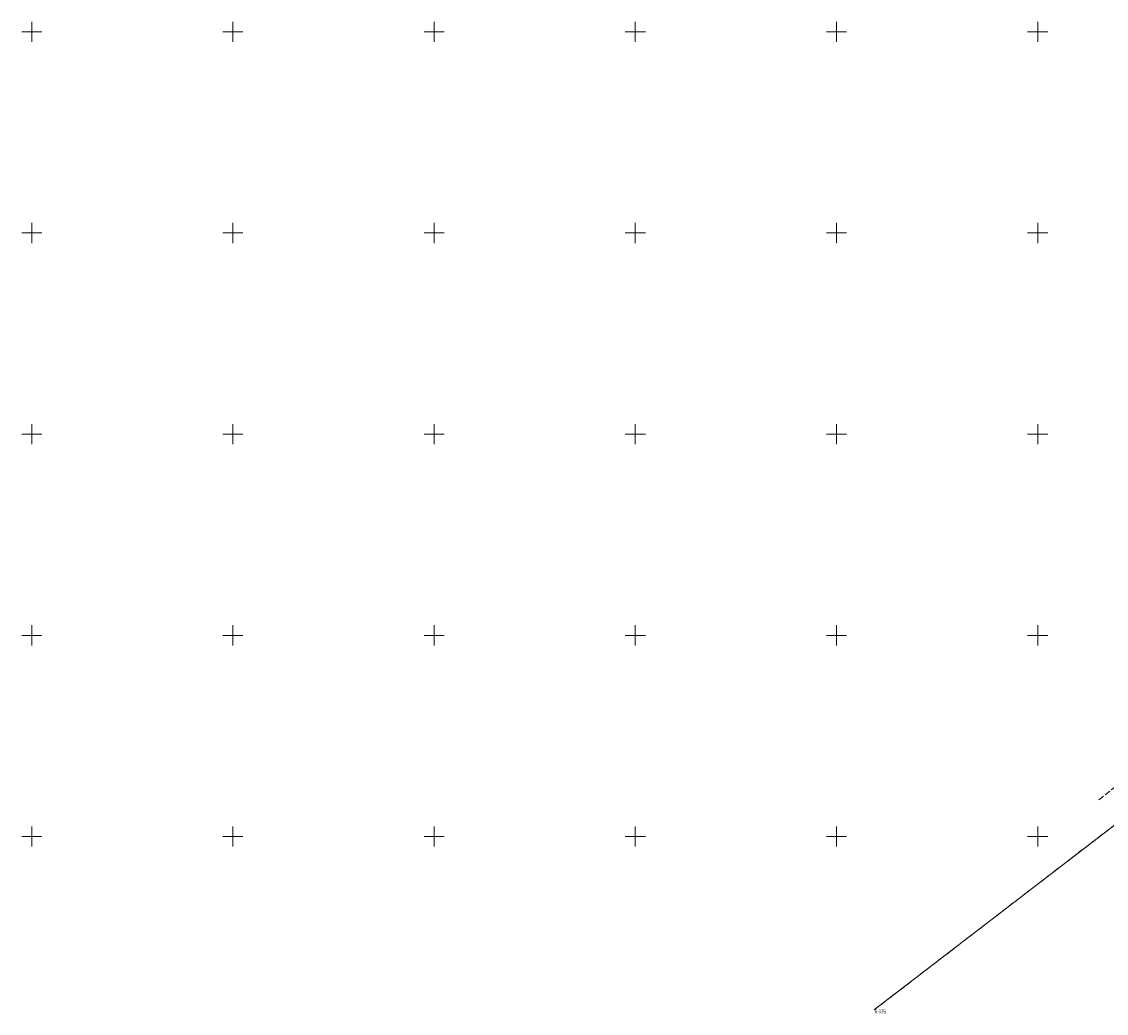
# Model space of a CAD drawing. Header units: metres. Extents: x 7446797 to 7447602, y 5789497 to 5790002.
# Tile 2 of 68: x 7446797 to 7447067, y 5789756 to 5790002. Entities that reach past the tile are written whole.
import ezdxf
from ezdxf.xclip import XClip

# ---------------------------------------------------------------- set-up
doc = ezdxf.new("R2010")
doc.units = ezdxf.units.M
doc.header["$MEASUREMENT"] = 0
doc.header["$XCLIPFRAME"] = 0
for name, pattern in [('2_KTJZ01', [2, 1.5, -0.5]), ('GUK', [2, 1.5, -0.5]), ('GUZ', [1, 0.5, -0.5])]:
    doc.linetypes.add(name, pattern=pattern)
doc.layers.add('700-L Mapa 1_500 dwg', color=7, linetype='Continuous')
for name, color, linetype, lineweight in [('ex_02_DXF_MZ_9_Dzialki7', 9, 'Continuous', 18), ('ex_02_DXF_MZ_9_Kontury3', 9, 'Continuous', 18), ('ex_02_DXF_MZ_9_KTJZ_L_07', 9, 'Continuous', 18), ('ex_02_DXF_MZ_9_Numery_punktow7', 9, 'Continuous', 18), ('ex_02_DXF_MZ_9_Podzial_sekcyjny_krzyze7', 9, 'Continuous', 18), ('ex_02_DXF_MZ_9_Punkty7', 9, 'Continuous', 18), ('ex_02_DXF_MZ_9_Uzytki3', 9, 'Continuous', 18)]:
    doc.layers.add(name, color=color, linetype=linetype, lineweight=lineweight)
doc.styles.add('STYL_AUTOMATYCZNY_1', font='Arial.ttf', dxfattribs={"width": 0.7})

# ---------------------------------------------------------------- blocks, each defined once
blk = doc.blocks.new('Rysunek_1_9', base_point=(7447200, 5789750, -0.87))
at = {"layer": 'ex_02_DXF_MZ_9_Dzialki7', "color": 9, "linetype": 'Continuous', "lineweight": 18}
blk.add_line((7447009.44, 5789756.98, -0.87), (7447184.64, 5789891.69, -0.87), dxfattribs=at)
at = {"layer": 'ex_02_DXF_MZ_9_Kontury3', "color": 9, "linetype": 'GUK', "lineweight": 18}
blk.add_line((7447009.44, 5789756.98, -0.87), (7447184.64, 5789891.69, -0.87), dxfattribs=at)
at = {"layer": 'ex_02_DXF_MZ_9_KTJZ_L_07', "color": 9, "linetype": '2_KTJZ01', "lineweight": 18}
blk.add_line((7447065.16, 5789809.12, -0.87), (7447115.29, 5789848.56, -0.87), dxfattribs=at)
at = {"layer": 'ex_02_DXF_MZ_9_Podzial_sekcyjny_krzyze7', "color": 9, "linetype": 'Continuous', "lineweight": 18}
for p, q in [((7446800, 5789997.5, -0.87), (7446800, 5790002.5, -0.87)), ((7446850, 5789997.5, -0.87), (7446850, 5790002.5, -0.87)), ((7446900, 5789997.5, -0.87), (7446900, 5790002.5, -0.87)), ((7446950, 5789997.5, -0.87), (7446950, 5790002.5, -0.87)), ((7447000, 5789997.5, -0.87), (7447000, 5790002.5, -0.87)), ((7447050, 5789997.5, -0.87), (7447050, 5790002.5, -0.87)), ((7446797.5, 5790000, -0.87), (7446802.5, 5790000, -0.87)), ((7446847.5, 5790000, -0.87), (7446852.5, 5790000, -0.87)), ((7446897.5, 5790000, -0.87), (7446902.5, 5790000, -0.87)), ((7446947.5, 5790000, -0.87), (7446952.5, 5790000, -0.87)), ((7446997.5, 5790000, -0.87), (7447002.5, 5790000, -0.87)), ((7447047.5, 5790000, -0.87), (7447052.5, 5790000, -0.87)), ((7446800, 5789947.5, -0.87), (7446800, 5789952.5, -0.87)), ((7446850, 5789947.5, -0.87), (7446850, 5789952.5, -0.87)), ((7446900, 5789947.5, -0.87), (7446900, 5789952.5, -0.87)), ((7446950, 5789947.5, -0.87), (7446950, 5789952.5, -0.87)), ((7447000, 5789947.5, -0.87), (7447000, 5789952.5, -0.87)), ((7447050, 5789947.5, -0.87), (7447050, 5789952.5, -0.87)), ((7446797.5, 5789950, -0.87), (7446802.5, 5789950, -0.87)), ((7446847.5, 5789950, -0.87), (7446852.5, 5789950, -0.87)), ((7446897.5, 5789950, -0.87), (7446902.5, 5789950, -0.87)), ((7446947.5, 5789950, -0.87), (7446952.5, 5789950, -0.87)), ((7446997.5, 5789950, -0.87), (7447002.5, 5789950, -0.87)), ((7447047.5, 5789950, -0.87), (7447052.5, 5789950, -0.87)), ((7446800, 5789897.5, -0.87), (7446800, 5789902.5, -0.87)), ((7446850, 5789897.5, -0.87), (7446850, 5789902.5, -0.87)), ((7446900, 5789897.5, -0.87), (7446900, 5789902.5, -0.87)), ((7446950, 5789897.5, -0.87), (7446950, 5789902.5, -0.87)), ((7447000, 5789897.5, -0.87), (7447000, 5789902.5, -0.87)), ((7447050, 5789897.5, -0.87), (7447050, 5789902.5, -0.87)), ((7446797.5, 5789900, -0.87), (7446802.5, 5789900, -0.87)), ((7446847.5, 5789900, -0.87), (7446852.5, 5789900, -0.87)), ((7446897.5, 5789900, -0.87), (7446902.5, 5789900, -0.87)), ((7446947.5, 5789900, -0.87), (7446952.5, 5789900, -0.87)), ((7446997.5, 5789900, -0.87), (7447002.5, 5789900, -0.87)), ((7447047.5, 5789900, -0.87), (7447052.5, 5789900, -0.87)), ((7446800, 5789847.5, -0.87), (7446800, 5789852.5, -0.87)), ((7446850, 5789847.5, -0.87), (7446850, 5789852.5, -0.87)), ((7446900, 5789847.5, -0.87), (7446900, 5789852.5, -0.87)), ((7446950, 5789847.5, -0.87), (7446950, 5789852.5, -0.87)), ((7447000, 5789847.5, -0.87), (7447000, 5789852.5, -0.87)), ((7447050, 5789847.5, -0.87), (7447050, 5789852.5, -0.87)), ((7446797.5, 5789850, -0.87), (7446802.5, 5789850, -0.87)), ((7446847.5, 5789850, -0.87), (7446852.5, 5789850, -0.87)), ((7446897.5, 5789850, -0.87), (7446902.5, 5789850, -0.87)), ((7446947.5, 5789850, -0.87), (7446952.5, 5789850, -0.87)), ((7446997.5, 5789850, -0.87), (7447002.5, 5789850, -0.87)), ((7447047.5, 5789850, -0.87), (7447052.5, 5789850, -0.87)), ((7446800, 5789797.5, -0.87), (7446800, 5789802.5, -0.87)), ((7446850, 5789797.5, -0.87), (7446850, 5789802.5, -0.87)), ((7446900, 5789797.5, -0.87), (7446900, 5789802.5, -0.87)), ((7446950, 5789797.5, -0.87), (7446950, 5789802.5, -0.87)), ((7447000, 5789797.5, -0.87), (7447000, 5789802.5, -0.87)), ((7447050, 5789797.5, -0.87), (7447050, 5789802.5, -0.87)), ((7446797.5, 5789800, -0.87), (7446802.5, 5789800, -0.87)), ((7446847.5, 5789800, -0.87), (7446852.5, 5789800, -0.87)), ((7446897.5, 5789800, -0.87), (7446902.5, 5789800, -0.87)), ((7446947.5, 5789800, -0.87), (7446952.5, 5789800, -0.87)), ((7446997.5, 5789800, -0.87), (7447002.5, 5789800, -0.87)), ((7447047.5, 5789800, -0.87), (7447052.5, 5789800, -0.87))]:
    blk.add_line(p, q, dxfattribs=at)
at = {"layer": 'ex_02_DXF_MZ_9_Punkty7', "color": 9, "linetype": 'Continuous', "lineweight": 18}
blk.add_circle((7447009.44, 5789756.98, -0.87), 0.045, dxfattribs=at)
at = {"layer": 'ex_02_DXF_MZ_9_Uzytki3', "color": 9, "linetype": 'GUZ', "lineweight": 18}
blk.add_line((7447009.44, 5789756.98, -0.87), (7447184.64, 5789891.69, -0.87), dxfattribs=at)
at = {"layer": 'ex_02_DXF_MZ_9_Numery_punktow7', "color": 9, "linetype": 'Continuous', "lineweight": 18, "insert": (7447009.47, 5789756.98, -0.87), "char_height": 0.9, "attachment_point": 1, "style": 'STYL_AUTOMATYCZNY_1'}
blk.add_mtext('\\A1;{\\pql;\\fArial|b0|i0|c238|p0;\\W0.700000;6-375}', dxfattribs=at)

msp = doc.modelspace()

# ---------------------------------------------------------------- block references
at = {"layer": '700-L Mapa 1_500 dwg', "color": 52, "linetype": 'Continuous', "lineweight": 25}
ref = msp.add_blockref('Rysunek_1_9', (7447200, 5789750, -0.867), dxfattribs=at)
XClip(ref).set_block_clipping_path([(7446797.4999703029, 5789497.4999993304), (7447602.4999703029, 5790002.4999993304)])

doc.saveas('drawing.dxf')
